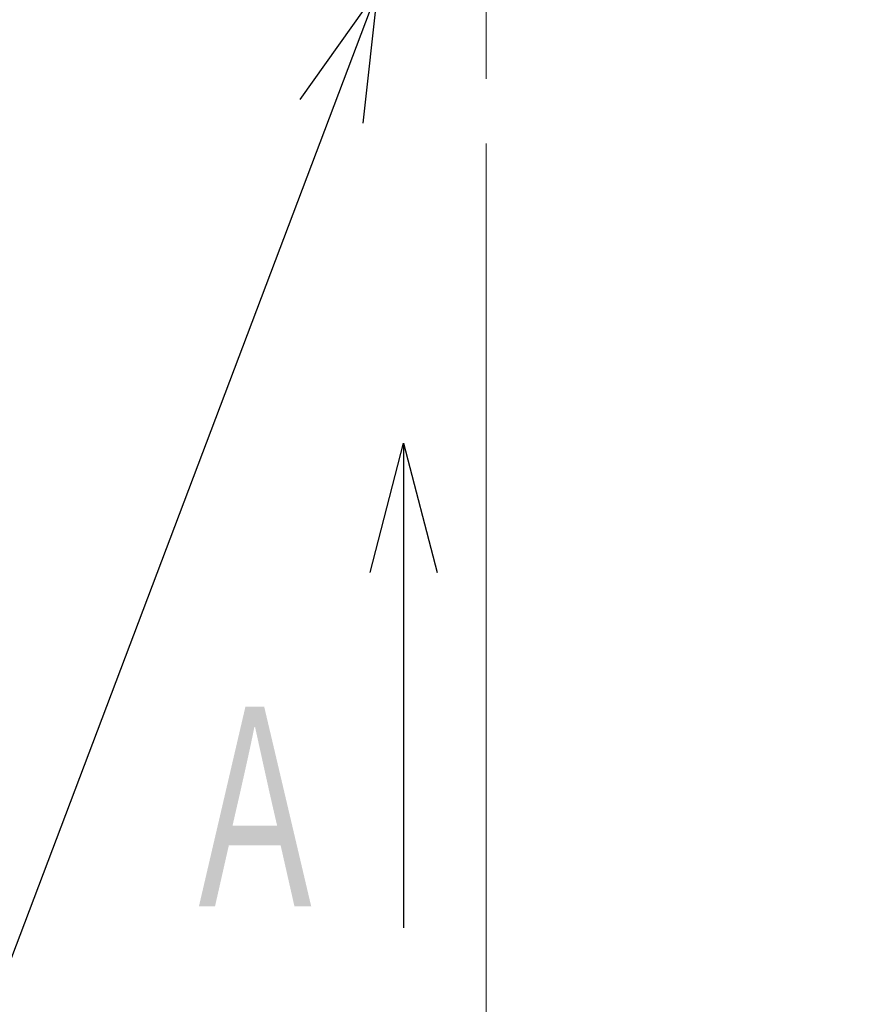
# Model space of a CAD drawing. Header units: millimetres. Extents: x 0 to 1300, y 0 to 891.
# Tile 106 of 133: x 310 to 350, y 517 to 562. Entities that reach past the tile are written whole.
import ezdxf

# ---------------------------------------------------------------- set-up
doc = ezdxf.new("R2010")
doc.units = ezdxf.units.MM
doc.header["$LTSCALE"] = 0.545669
doc.linetypes.add('CENTER', pattern=[50.8, 31.75, -6.35, 6.35, -6.35])
doc.layers.add('NoLayerName_001', color=7, linetype='Continuous')
doc.layers.add('NoLayerName_003', color=7, linetype='Continuous')
doc.styles.get("Standard").update_dxf_attribs({"font": 'txt', "bigfont": 'extfont2'})
doc.dimstyles.get("Standard").update_dxf_attribs({"dimtxt": 2.5, "dimasz": 2.5, "dimexe": 1, "dimexo": 1, "dimtad": 1, "dimdec": 3, "dimzin": 0, "dimdsep": 46, "dimtxsty": 'Standard', "dimcen": 2.5, "dimadec": 3, "dimazin": 0, "dimtfac": 0.75, "dimtdec": 3, "dimtmove": 0, "dimatfit": 3, "dimfxl": 1, "dimarcsym": 0})

# ---------------------------------------------------------------- blocks, each defined once
blk = doc.blocks.new('_OPEN30')
at = {"color": 0, "linetype": 'ByBlock', "lineweight": -2}
for p, q in [((-1, 0.267949), (0, 0)), ((0, 0), (-1, -0.267949)), ((0, 0), (-1, 0))]:
    blk.add_line(p, q, dxfattribs=at)
blk = doc.blocks.new('*D147')
at = {"layer": 'Defpoints', "color": 0}
for p in [(331.5, 559.602), (552, 532.102), (331.5, 398.637)]:
    blk.add_point(p, dxfattribs=at)
at = {"layer": 'NoLayerName_001', "color": 0, "linetype": 'Continuous', "lineweight": 13}
for p, q in [((331.5, 556.602), (331.5, 395.637)), ((552, 529.102), (552, 395.637)), ((547.5, 398.637), (336, 398.637))]:
    blk.add_line(p, q, dxfattribs=at)
at = {"layer": 'NoLayerName_001', "color": 0, "lineweight": 13, "xscale": 4.5, "yscale": 4.5, "zscale": 4.5, "rotation": 180}
blk.add_blockref('_OPEN30', (331.5, 398.637), dxfattribs=at)
at = {"layer": 'NoLayerName_001', "color": 0, "lineweight": 13, "xscale": 4.5, "yscale": 4.5, "zscale": 4.5}
blk.add_blockref('_OPEN30', (552, 398.637), dxfattribs=at)
at = {"layer": 'NoLayerName_001', "color": 0, "lineweight": 13, "insert": (441.75, 407.858), "char_height": 10.5, "attachment_point": 5}
blk.add_mtext('\\W0.8000;２２１', dxfattribs=at)

msp = doc.modelspace()

# ---------------------------------------------------------------- linework, layer by layer
at = {"layer": 'NoLayerName_003', "color": 4, "linetype": 'CENTER', "lineweight": 13}
msp.add_line((331.5, 559.6024), (331.5, 584.6024), dxfattribs=at)

# ---------------------------------------------------------------- texts
at = {"layer": 'NoLayerName_001', "color": 3, "lineweight": 13, "insert": (324.6658, 520.1987), "char_height": 10.5, "attachment_point": 9}
msp.add_mtext('\\A1;\\W0.6667;Ａ', dxfattribs=at)

# ---------------------------------------------------------------- dimensions: what is measured, and where the dimension line sits
at = {"layer": 'NoLayerName_001', "color": 3, "linetype": 'Continuous', "lineweight": 13}
dim = msp.add_linear_dim(base=(331.5, 398.6371), p1=(552, 532.1024), p2=(331.5, 559.6024), angle=180, text='\\W0.8000;２２１', dimstyle='Standard', override={"dimtxt": 10.5, "dimasz": 4.5, "dimexe": 3, "dimexo": 3, "dimgap": 3, "dimzin": 8, "dimblk": 'OPEN30', "dimclrd": 0, "dimclre": 0, "dimclrt": 0, "dimtp": 0, "dimtm": 0, "dimlwd": 13, "dimlwe": 13}, dxfattribs=at)
dim.commit()
dim.dimension.update_dxf_attribs({"geometry": '*D147', "text_midpoint": (441.75, 398.6371), "dimtype": 160})

# ---------------------------------------------------------------- leaders
at = {"layer": 'NoLayerName_001', "color": 3, "linetype": 'Continuous', "lineweight": 13, "annotation_type": 0, "has_hookline": 1, "hookline_direction": 1, "text_width": 80.105}
msp.add_leader([(326.45, 563.7024), (301.2551, 497.1085), (295.2551, 497.1085)], dimstyle='Standard', override={"dimtxt": 10.5, "dimasz": 6, "dimldrblk": 'OPEN30'}, dxfattribs=at)
at = {"layer": 'NoLayerName_001', "color": 3, "linetype": 'Continuous', "lineweight": 13}
msp.add_leader([(327.6658, 542.6987), (327.6658, 520.1987)], dimstyle='Standard', override={"dimasz": 6, "dimldrblk": 'OPEN30'}, dxfattribs=at)

doc.saveas('drawing.dxf')
